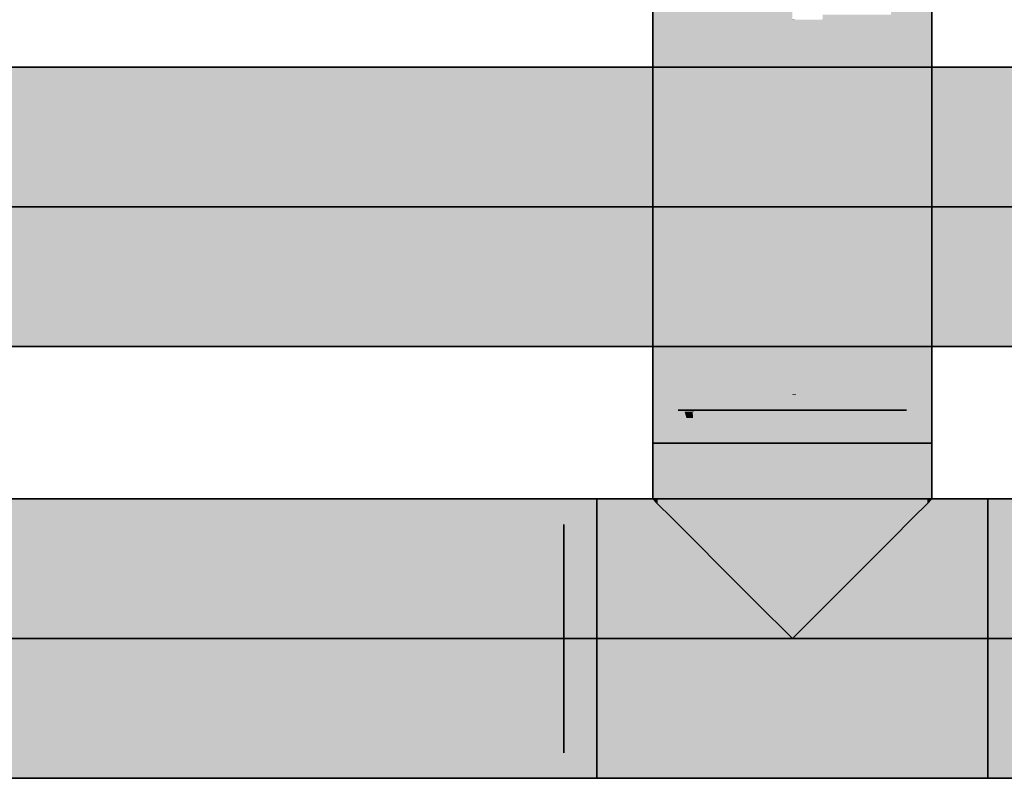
# Model space of a CAD drawing. Extents: x -133 to 627, y -127 to 467.
# Tile 228 of 256: x 290.94 to 294.82, y 364.16 to 367.15. Entities that reach past the tile are written whole.
import ezdxf

# ---------------------------------------------------------------- set-up
doc = ezdxf.new("R2010")
doc.units = 0
doc.layers.get('0').update_dxf_attribs({"lineweight": 35})
doc.layers.add('0-Shading', color=7, linetype='Continuous', lineweight=35)
doc.layers.add('H_Ruecklauf', color=5, linetype='Continuous', lineweight=35, true_color=0x0000ff)
doc.layers.add('H_Vorlauf', color=1, linetype='Continuous', lineweight=35, true_color=0xff0000)

# ---------------------------------------------------------------- blocks, each defined once
blk = doc.blocks.new('Shading-A06HSSFQNL', base_point=(330.8904, 189.2275))
at = {"layer": '0-Shading', "color": 174, "true_color": 0x0000b0}
for points in [[(293.5885, 365.6108), (293.5922, 368.4082), (293.5062, 368.4082)], [(293.5922, 365.6108), (293.5885, 365.6108), (293.5922, 368.4082)], [(293.5886, 365.6072), (293.5134, 368.1659), (293.4565, 368.1659)], [(293.5662, 366.0417), (293.4311, 366.0417), (293.4628, 368.0424)], [(293.4311, 366.0417), (293.4628, 368.0424), (293.4311, 368.0424)], [(294.5311, 366.0417), (294.5311, 367.3358), (294.4887, 367.3358)], [(294.4342, 366.0417), (294.4913, 367.2567), (294.4096, 367.2567)], [(294.5311, 366.0417), (294.4342, 366.0417), (294.4913, 367.2567)], [(294.4429, 365.6108), (294.37, 365.6108), (294.4104, 367.2171)], [(294.37, 365.6108), (294.4104, 367.2171), (294.37, 367.2171)], [(293.4311, 365.4839), (293.5268, 365.4839), (293.4311, 366.0417)], [(293.5886, 365.6072), (293.5662, 366.0417), (293.4311, 366.0417)], [(293.5886, 365.6072), (293.5566, 365.6072), (293.4311, 366.0417)], [(293.5638, 365.5824), (293.5099, 365.5824), (293.4311, 366.0417)], [(294.4444, 365.5364), (294.5311, 366.0417), (294.4342, 366.0417)], [(294.4354, 365.4839), (294.5311, 365.4839), (294.5311, 366.0417)], [(293.5638, 365.5824), (293.5886, 365.6072), (293.5566, 365.6072)], [(293.5893, 365.5824), (293.5638, 365.5824), (293.5886, 365.6072)], [(293.5886, 365.6072), (293.5922, 365.6108), (293.5885, 365.6108)], [(293.5922, 365.6072), (293.5886, 365.6072), (293.5922, 365.6108)], [(293.5922, 365.4839), (293.5922, 365.6072), (293.5886, 365.6072)], [(294.4444, 365.5364), (294.4429, 365.6108), (294.37, 365.6108)], [(294.37, 365.5364), (294.4444, 365.5364), (294.37, 365.6108)], [(293.5178, 365.5364), (293.5638, 365.5824), (293.5099, 365.5824)], [(293.5178, 365.5364), (293.577, 365.5364), (293.5638, 365.5824)], [(293.5922, 365.4839), (293.5893, 365.5824), (293.5638, 365.5824)], [(293.5268, 365.4839), (293.5922, 365.4839), (293.5178, 365.5364)], [(293.5922, 365.4839), (293.5178, 365.5364), (293.577, 365.5364)], [(294.37, 365.4839), (294.4354, 365.4839), (294.37, 365.5364)], [(294.4354, 365.4839), (294.37, 365.5364), (294.4444, 365.5364)], [(293.4697, 365.3778), (293.4866, 365.4839), (293.4499, 365.4839)], [(293.4945, 365.2452), (293.4499, 365.2452), (293.4499, 365.4839)], [(293.5048, 365.3778), (293.4697, 365.3778), (293.4866, 365.4839)], [(293.5048, 365.3778), (293.5048, 365.4839), (293.4866, 365.4839)], [(294.5124, 365.3778), (294.4574, 365.3778), (294.5124, 365.4839)], [(294.4574, 365.3778), (294.5124, 365.4839), (294.4756, 365.4839)], [(294.4574, 365.3778), (294.4756, 365.4839), (294.4574, 365.4839)], [(293.5048, 365.1902), (293.5048, 365.3778), (293.4697, 365.3778)], [(294.5124, 365.2452), (294.4574, 365.2452), (294.4574, 365.3778)], [(294.5124, 365.2452), (294.5124, 365.3778), (294.4574, 365.3778)], [(230.2707, 365.1028), (293.2111, 365.1028), (230.2707, 365.2639)], [(293.2111, 365.1028), (230.2707, 365.2639), (293.2111, 365.2639)], [(293.2111, 365.1028), (294.7511, 365.1028), (293.2111, 365.2639)], [(294.7511, 365.1028), (293.2111, 365.2639), (294.7511, 365.2639)], [(294.7511, 365.1028), (330.5093, 365.1028), (294.7511, 365.2639)], [(330.5093, 365.1028), (294.7511, 365.2639), (330.5093, 365.2639)], [(293.5048, 365.1902), (293.4945, 365.2452), (293.4499, 365.2452)], [(294.4574, 365.1902), (294.5124, 365.2452), (294.4574, 365.2452)], [(230.2707, 364.1639), (293.2111, 364.1639), (230.2707, 364.325)], [(293.2111, 364.1639), (230.2707, 364.325), (293.2111, 364.325)], [(293.2111, 364.1639), (294.7511, 364.1639), (293.2111, 364.325)], [(294.7511, 364.1639), (293.2111, 364.325), (294.7511, 364.325)], [(294.7511, 364.1639), (330.5093, 364.1639), (294.7511, 364.325)], [(330.5093, 364.1639), (294.7511, 364.325), (330.5093, 364.325)]]:
    blk.add_solid(points, dxfattribs=at)
at = {"layer": '0-Shading', "color": 5, "true_color": 0x0000f5}
for points in [[(293.5922, 365.6108), (293.6331, 367.2101), (293.5922, 367.2101)], [(293.9811, 367.1503), (293.6316, 367.1503), (293.6331, 367.2101)], [(293.9811, 367.1503), (293.9811, 367.2101), (293.6331, 367.2101)], [(294.37, 365.6752), (293.9947, 365.6752), (294.37, 367.1709)], [(293.9947, 365.6752), (294.37, 367.1709), (294.1009, 367.1709)], [(293.9811, 365.6776), (293.5939, 365.6776), (293.9811, 367.1503)], [(293.5939, 365.6776), (293.9811, 367.1503), (293.6316, 367.1503)], [(293.9904, 367.1503), (293.9811, 367.1503), (293.9904, 367.1519)], [(293.9811, 367.1503), (293.9904, 367.1519), (293.9811, 367.1519)], [(293.9947, 365.6776), (293.9811, 365.6776), (293.9904, 367.1503)], [(293.9811, 365.6776), (293.9904, 367.1503), (293.9811, 367.1503)], [(293.9947, 365.6752), (294.0995, 367.1519), (293.9904, 367.1519)], [(293.5922, 365.6108), (293.9811, 365.6776), (293.5939, 365.6776)], [(293.5922, 365.6108), (293.9811, 365.6108), (293.9811, 365.6776)], [(293.9947, 365.6752), (293.9947, 365.6776), (293.9811, 365.6776)], [(293.9947, 365.6752), (293.9811, 365.6752), (293.9811, 365.6776)], [(293.9811, 365.4839), (293.9947, 365.6752), (293.9811, 365.6752)], [(293.9901, 365.6108), (294.37, 365.6108), (293.9947, 365.6752)], [(294.37, 365.6108), (294.37, 365.6752), (293.9947, 365.6752)], [(293.5922, 365.4839), (293.9811, 365.4839), (293.5922, 365.6108)], [(293.9811, 365.4839), (293.5922, 365.6108), (293.9811, 365.6108)], [(293.9811, 365.4839), (294.37, 365.4839), (293.9901, 365.6108)], [(294.37, 365.4839), (293.9901, 365.6108), (294.37, 365.6108)], [(293.8387, 364.989), (293.7061, 364.989), (293.8387, 365.4839)], [(293.7061, 364.989), (293.8387, 365.4839), (293.7061, 365.4839)], [(294.2561, 364.989), (294.1235, 364.989), (294.2561, 365.4839)], [(294.1235, 364.989), (294.2561, 365.4839), (294.1235, 365.4839)], [(230.2707, 364.714), (293.2111, 364.714), (230.2707, 365.1028)], [(293.2111, 364.714), (230.2707, 365.1028), (293.2111, 365.1028)], [(293.2111, 364.714), (294.7511, 364.714), (293.2111, 365.1028)], [(294.7511, 364.714), (293.2111, 365.1028), (294.7511, 365.1028)], [(294.7511, 364.714), (330.5093, 364.714), (294.7511, 365.1028)], [(330.5093, 364.714), (294.7511, 365.1028), (330.5093, 365.1028)], [(293.8387, 364.8563), (293.8387, 364.989), (293.7061, 364.989)], [(294.1235, 364.8563), (294.2561, 364.989), (294.1235, 364.989)], [(230.2707, 364.325), (293.2111, 364.325), (230.2707, 364.714)], [(293.2111, 364.325), (230.2707, 364.714), (293.2111, 364.714)], [(293.2111, 364.325), (294.7511, 364.325), (293.2111, 364.714)], [(294.7511, 364.325), (293.2111, 364.714), (294.7511, 364.714)], [(294.7511, 364.325), (330.5093, 364.325), (294.7511, 364.714)], [(330.5093, 364.325), (294.7511, 364.714), (330.5093, 364.714)]]:
    blk.add_solid(points, dxfattribs=at)
at = {"layer": '0-Shading', "color": 174, "true_color": 0x000090}
for points in [[(293.4499, 365.2639), (293.4311, 365.2639), (293.4499, 365.4839)], [(293.4311, 365.2639), (293.4499, 365.4839), (293.4311, 365.4839)], [(294.5311, 365.2639), (294.5124, 365.2639), (294.5311, 365.4839)], [(294.5124, 365.2639), (294.5311, 365.4839), (294.5124, 365.4839)], [(293.4499, 365.2452), (293.4499, 365.2639), (293.4311, 365.2639)], [(294.5124, 365.2452), (294.5311, 365.2639), (294.5124, 365.2639)]]:
    blk.add_solid(points, dxfattribs=at)
at = {"layer": '0-Shading', "color": 172, "true_color": 0x0000cd}
for points in [[(293.5922, 365.3778), (293.5048, 365.3778), (293.5922, 365.4839)], [(293.5048, 365.3778), (293.5922, 365.4839), (293.5048, 365.4839)], [(294.4574, 365.3778), (294.37, 365.3778), (294.4574, 365.4839)], [(294.37, 365.3778), (294.4574, 365.4839), (294.37, 365.4839)], [(293.5644, 365.1902), (293.5048, 365.1902), (293.5048, 365.3778)], [(293.5922, 365.1028), (293.5922, 365.3778), (293.5048, 365.3778)], [(294.37, 365.1028), (294.4574, 365.3778), (294.37, 365.3778)], [(294.4574, 365.1902), (294.3978, 365.1902), (294.4574, 365.3778)], [(293.5922, 365.1028), (293.5644, 365.1902), (293.5048, 365.1902)], [(294.37, 365.1028), (294.4574, 365.1902), (294.3978, 365.1902)]]:
    blk.add_solid(points, dxfattribs=at)
at = {"layer": '0-Shading', "color": 172, "true_color": 0x0000e4}
for points in [[(293.7061, 365.1028), (293.5922, 365.1028), (293.7061, 365.4839)], [(293.5922, 365.1028), (293.7061, 365.4839), (293.5922, 365.4839)], [(294.37, 365.1028), (294.2561, 365.1028), (294.37, 365.4839)], [(294.2561, 365.1028), (294.37, 365.4839), (294.2561, 365.4839)], [(293.7061, 364.989), (293.7061, 365.1028), (293.5922, 365.1028)], [(294.2561, 364.989), (294.37, 365.1028), (294.2561, 365.1028)]]:
    blk.add_solid(points, dxfattribs=at)
at = {"layer": '0-Shading', "color": 5, "true_color": 0x0000fd}
for points in [[(293.9811, 364.8563), (293.8387, 364.8563), (293.9811, 365.4839)], [(293.8387, 364.8563), (293.9811, 365.4839), (293.8387, 365.4839)], [(294.1235, 364.8563), (293.9811, 364.8563), (294.1235, 365.4839)], [(293.9811, 364.8563), (294.1235, 365.4839), (293.9811, 365.4839)], [(293.9811, 364.714), (293.9811, 364.8563), (293.8387, 364.8563)], [(293.9811, 364.714), (294.1235, 364.8563), (293.9811, 364.8563)]]:
    blk.add_solid(points, dxfattribs=at)
blk = doc.blocks.new('Shading-A06HSSFSNL', base_point=(333.1707, 168.8303))
at = {"layer": '0-Shading', "color": 14, "true_color": 0xb00000}
for points in [[(283.0939, 366.8029), (292.4353, 366.8029), (283.6064, 366.964)], [(292.4353, 366.8029), (283.6064, 366.964), (292.5233, 366.964)], [(292.4353, 366.8029), (292.4934, 366.8029), (292.5233, 366.964)], [(292.4934, 366.8029), (292.5233, 366.964), (292.6177, 366.964)], [(292.4934, 366.8029), (292.667, 366.8029), (292.6177, 366.964)], [(292.667, 366.8029), (292.6177, 366.964), (292.8193, 366.964)], [(292.667, 366.8029), (294.0064, 366.8029), (292.8193, 366.964)], [(294.0064, 366.8029), (292.8193, 366.964), (293.8453, 366.964)], [(294.0064, 366.8029), (308.5911, 366.8029), (293.8453, 366.964)], [(308.5911, 366.8029), (293.8453, 366.964), (308.5911, 366.964)], [(245.6507, 365.8771), (308.5911, 365.8771), (245.6507, 366.025)], [(308.5911, 365.8771), (245.6507, 366.025), (308.5911, 366.025)], [(280.9508, 365.864), (292.0677, 365.864), (280.9725, 365.8771)], [(292.0677, 365.864), (280.9725, 365.8771), (292.0714, 365.8771)], [(292.0677, 365.864), (292.1931, 365.864), (292.0714, 365.8771)], [(292.1931, 365.864), (292.0714, 365.8771), (292.1931, 365.8771)], [(292.1931, 365.864), (308.5911, 365.864), (292.1931, 365.8771)], [(308.5911, 365.864), (292.1931, 365.8771), (308.5911, 365.8771)]]:
    blk.add_solid(points, dxfattribs=at)
at = {"layer": '0-Shading', "color": 1, "true_color": 0xf50000}
for points in [[(245.6507, 366.4139), (308.5911, 366.4139), (245.6507, 366.7711)], [(308.5911, 366.4139), (245.6507, 366.7711), (308.5911, 366.7711)], [(283.013, 366.7711), (292.4214, 366.7711), (283.0939, 366.8029)], [(292.4214, 366.7711), (283.0939, 366.8029), (292.4353, 366.8029)], [(292.4214, 366.7711), (292.479, 366.7711), (292.4353, 366.8029)], [(292.479, 366.7711), (292.4353, 366.8029), (292.4934, 366.8029)], [(292.479, 366.7711), (292.6531, 366.7711), (292.4934, 366.8029)], [(292.6531, 366.7711), (292.4934, 366.8029), (292.667, 366.8029)], [(292.6531, 366.7711), (308.5911, 366.7711), (292.667, 366.8029)], [(308.5911, 366.7711), (292.667, 366.8029), (308.5911, 366.8029)], [(245.6507, 366.025), (308.5911, 366.025), (245.6507, 366.4139)], [(308.5911, 366.025), (245.6507, 366.4139), (308.5911, 366.4139)]]:
    blk.add_solid(points, dxfattribs=at)
blk = doc.blocks.new('Rohr - 1703-A06HST7ZNL', base_point=(244.8807, 366.4139))
at = {"color": 0, "linetype": 'ByBlock', "lineweight": -2, "ltscale": 0.35}
blk.add_line((309.3611, 366.4139), (244.8807, 366.4139), dxfattribs=at)
blk = doc.blocks.new('T-Stück-A06HST9VNL', base_point=(293.0811, 364.2639))
at = {"color": 0, "lineweight": -2}
for p, q in [((294.4311, 365.6139), (293.5311, 365.6139)), ((293.0811, 365.1639), (293.0811, 364.2639)), ((294.8811, 364.2639), (294.8811, 365.1639))]:
    blk.add_line(p, q, dxfattribs=at)
blk = doc.blocks.new('Rohr - 1703-A06HST9XNL', base_point=(229.5007, 364.714))
at = {"color": 0, "linetype": 'ByBlock', "lineweight": -2, "ltscale": 0.35}
blk.add_line((293.9811, 364.7139), (229.5007, 364.7139), dxfattribs=at)
blk = doc.blocks.new('Rohr - 1703-A06HSTAJNL', base_point=(293.9811, 341.7714))
at = {"color": 0, "linetype": 'ByBlock', "lineweight": -2, "ltscale": 0.35}
blk.add_line((331.3343, 364.7139), (293.9811, 364.7139), dxfattribs=at)
blk = doc.blocks.new('Geometrie-A06HSTBXNL', base_point=(22.5479, 169.2161))
at = {"layer": 'H_Ruecklauf', "lineweight": -2}
for p, q in [((293.4311, 370.9632), (293.4311, 365.4839)), ((294.5311, 365.4839), (294.5311, 370.9632)), ((293.4311, 365.4839), (293.7533, 365.4839)), ((293.4311, 365.4839), (293.4499, 365.4839)), ((293.4499, 365.4839), (293.4311, 365.4839)), ((293.4311, 365.4839), (293.4311, 365.2639)), ((293.4499, 365.4839), (293.5048, 365.4839)), ((293.5048, 365.4839), (293.4499, 365.4839)), ((293.5048, 365.4839), (293.5922, 365.4839)), ((293.5922, 365.4839), (293.5048, 365.4839)), ((293.5922, 365.4839), (293.7061, 365.4839)), ((293.7061, 365.4839), (293.5922, 365.4839)), ((293.7061, 365.4839), (293.8388, 365.4839)), ((293.8388, 365.4839), (293.7061, 365.4839)), ((293.7533, 365.4839), (294.2089, 365.4839)), ((293.8388, 365.4839), (293.9811, 365.4839)), ((293.9811, 365.4839), (293.8388, 365.4839)), ((293.9811, 365.4839), (294.1235, 365.4839)), ((294.1235, 365.4839), (293.9811, 365.4839)), ((294.1235, 365.4839), (294.2561, 365.4839)), ((294.2561, 365.4839), (294.1235, 365.4839)), ((294.2089, 365.4839), (294.5311, 365.4839)), ((294.2561, 365.4839), (294.37, 365.4839)), ((294.37, 365.4839), (294.2561, 365.4839)), ((294.37, 365.4839), (294.4574, 365.4839)), ((294.4574, 365.4839), (294.37, 365.4839)), ((294.4574, 365.4839), (294.5124, 365.4839)), ((294.5124, 365.4839), (294.4574, 365.4839)), ((294.5124, 365.4839), (294.5311, 365.4839)), ((294.5311, 365.4839), (294.5124, 365.4839)), ((294.5311, 365.4839), (294.5311, 365.2639)), ((293.2111, 365.2639), (230.2707, 365.2639)), ((293.2111, 364.9418), (293.2111, 365.2639)), ((294.7511, 365.2639), (293.2111, 365.2639)), ((293.2111, 365.2639), (293.2111, 364.9418)), ((293.4311, 365.2639), (293.4499, 365.2452)), ((293.4499, 365.2452), (293.4311, 365.2639)), ((294.5124, 365.2452), (294.5311, 365.2639)), ((294.5311, 365.2639), (294.5124, 365.2452)), ((330.5093, 365.2639), (294.7511, 365.2639)), ((294.7511, 364.9418), (294.7511, 365.2639)), ((294.7511, 365.2639), (294.7511, 364.9418)), ((293.4499, 365.2452), (293.5048, 365.1903)), ((293.5048, 365.1903), (293.4499, 365.2452)), ((294.4574, 365.1903), (294.5124, 365.2452)), ((294.5124, 365.2452), (294.4574, 365.1903)), ((293.5048, 365.1903), (293.5922, 365.1029)), ((293.5922, 365.1029), (293.5048, 365.1903)), ((294.37, 365.1029), (294.4574, 365.1903)), ((294.4574, 365.1903), (294.37, 365.1029)), ((293.5922, 365.1029), (293.7061, 364.9889)), ((293.7061, 364.9889), (293.5922, 365.1029)), ((294.2561, 364.9889), (294.37, 365.1029)), ((294.37, 365.1029), (294.2561, 364.9889)), ((293.7061, 364.9889), (293.8388, 364.8563)), ((293.8388, 364.8563), (293.7061, 364.9889)), ((294.1235, 364.8563), (294.2561, 364.9889)), ((294.2561, 364.9889), (294.1235, 364.8563)), ((293.2111, 364.4861), (293.2111, 364.9418)), ((293.2111, 364.9418), (293.2111, 364.4861)), ((294.7511, 364.4861), (294.7511, 364.9418)), ((294.7511, 364.9418), (294.7511, 364.4861)), ((293.8388, 364.8563), (293.9811, 364.7139)), ((293.9811, 364.7139), (293.8388, 364.8563)), ((293.9811, 364.7139), (294.1235, 364.8563)), ((294.1235, 364.8563), (293.9811, 364.7139)), ((293.2111, 364.1639), (293.2111, 364.4861)), ((293.2111, 364.4861), (293.2111, 364.1639)), ((294.7511, 364.1639), (294.7511, 364.4861)), ((294.7511, 364.4861), (294.7511, 364.1639)), ((230.2707, 364.1639), (293.2111, 364.1639)), ((293.2111, 364.1639), (294.7511, 364.1639)), ((294.7511, 364.1639), (330.5093, 364.1639))]:
    blk.add_line(p, q, dxfattribs=at)
blk = doc.blocks.new('Geometrie-A06HSTBZNL', base_point=(7.1679, 168.6361))
at = {"layer": 'H_Vorlauf', "lineweight": -2}
for p, q in [((308.5911, 366.9639), (245.6507, 366.9639)), ((245.6507, 365.8639), (308.5911, 365.8639))]:
    blk.add_line(p, q, dxfattribs=at)

msp = doc.modelspace()

# ---------------------------------------------------------------- block references
at = {"linetype": 'Continuous', "ltscale": 0.35}
for name, p in [('Geometrie-A06HSTBZNL', (7.1679, 168.6361)), ('Geometrie-A06HSTBXNL', (22.5479, 169.2161))]:
    msp.add_blockref(name, p, dxfattribs=at)
for name, p in [('Shading-A06HSSFSNL', (333.1707, 168.8303)), ('Shading-A06HSSFQNL', (330.8904, 189.2275))]:
    msp.add_blockref(name, p)
at = {"layer": 'H_Ruecklauf', "ltscale": 0.35}
for name, p in [('T-Stück-A06HST9VNL', (293.0811, 364.2639)), ('Rohr - 1703-A06HST9XNL', (229.5007, 364.714)), ('Rohr - 1703-A06HSTAJNL', (293.9811, 341.7714))]:
    msp.add_blockref(name, p, dxfattribs=at)
at = {"layer": 'H_Vorlauf', "ltscale": 0.35}
msp.add_blockref('Rohr - 1703-A06HST7ZNL', (244.8807, 366.4139), dxfattribs=at)

doc.saveas('drawing.dxf')
